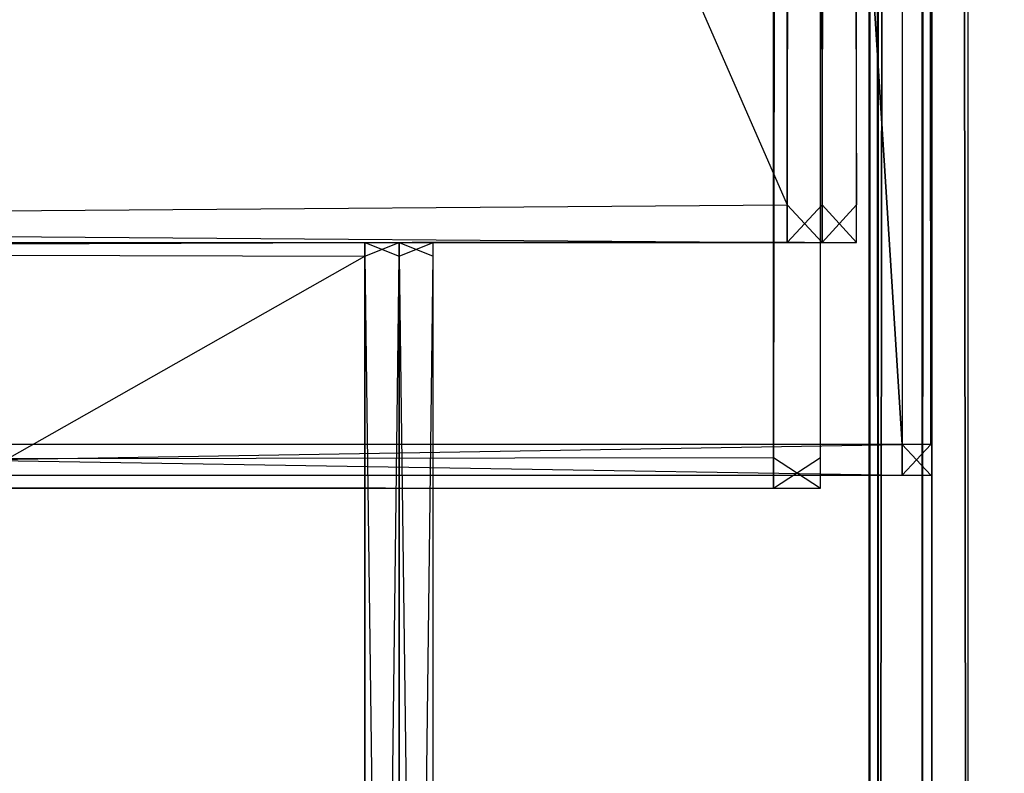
# Model space of a CAD drawing. Extents: x 0 to 0.418, y -0.27 to 0.
# Tile 101 of 129: x 0.402 to 0.41, y -0.252 to -0.246. Entities that reach past the tile are written whole.
import ezdxf

# ---------------------------------------------------------------- set-up
doc = ezdxf.new("R2010")
doc.units = 0
for name, color, linetype in [('L10_KORPUS2_1___REPLACEMTFOREMP', 7, 'CONTINUOUS'), ('L11_KORPUS2_0___REPLACEMTFOREMP', 7, 'CONTINUOUS'), ('L14_KORPUS2_1___REPLACEMTFOREMP', 7, 'CONTINUOUS'), ('L15_KORPUS2_0___REPLACEMTFOREMP', 7, 'CONTINUOUS'), ('L16_KORPUS1_5___REPLACEMTFOREMP', 7, 'CONTINUOUS'), ('L20_KORPUS1_1___REPLACEMTFOREMP', 7, 'CONTINUOUS'), ('L21_KORPUS1_0___REPLACEMTFOREMP', 7, 'CONTINUOUS'), ('L3_REGALELEMENT_0___REPLACEMTFO', 7, 'CONTINUOUS')]:
    doc.layers.add(name, color=color, linetype=linetype)

msp = doc.modelspace()

# ---------------------------------------------------------------- linework, layer by layer
at = {"layer": 'L10_KORPUS2_1___REPLACEMTFOREMP', "color": 250}
for points, invisible_edges in [([(0.409364, -0.249404, 1.509112), (0.394446, -0.013441, 1.509112), (0.394446, -0.249404, 1.509112), (0.409364, -0.249404, 1.509112)], 13), ([(0.394446, -0.013441, 1.509112), (0.409364, -0.249404, 1.509112), (0.409364, -0.013441, 1.509112), (0.394446, -0.013441, 1.509112)], 14), ([(0.394446, -0.013441, 0.927231), (0.409364, -0.249404, 0.927231), (0.394446, -0.249404, 0.927231), (0.394446, -0.013441, 0.927231)], 13), ([(0.409364, -0.249404, 0.927231), (0.394446, -0.013441, 0.927231), (0.409364, -0.013441, 0.927231), (0.409364, -0.249404, 0.927231)], 14), ([(0.409592, -0.249404, 1.509112), (0.409364, -0.013441, 1.509112), (0.409364, -0.249404, 1.509112), (0.409592, -0.249404, 1.509112)], 13), ([(0.409364, -0.013441, 1.509112), (0.409592, -0.249404, 1.509112), (0.409592, -0.013441, 1.509112), (0.409364, -0.013441, 1.509112)], 14), ([(0.409364, -0.013441, 0.927231), (0.409592, -0.249404, 0.927231), (0.409364, -0.249404, 0.927231), (0.409364, -0.013441, 0.927231)], 13), ([(0.409592, -0.249404, 0.927231), (0.409364, -0.013441, 0.927231), (0.409592, -0.013441, 0.927231), (0.409592, -0.249404, 0.927231)], 14), ([(0.409364, -0.249648, 1.509112), (0.394446, -0.249404, 1.509112), (0.394446, -0.249648, 1.509112), (0.409364, -0.249648, 1.509112)], 13), ([(0.394446, -0.249404, 1.509112), (0.409364, -0.249648, 1.509112), (0.409364, -0.249404, 1.509112), (0.394446, -0.249404, 1.509112)], 14), ([(0.409364, -0.249404, 0.927231), (0.394446, -0.249648, 0.927231), (0.394446, -0.249404, 0.927231), (0.409364, -0.249404, 0.927231)], 13), ([(0.394446, -0.249648, 0.927231), (0.409364, -0.249404, 0.927231), (0.409364, -0.249648, 0.927231), (0.394446, -0.249648, 0.927231)], 14), ([(0.409592, -0.249648, 1.509112), (0.409364, -0.249404, 1.509112), (0.409364, -0.249648, 1.509112), (0.409592, -0.249648, 1.509112)], 13), ([(0.409364, -0.249404, 1.509112), (0.409592, -0.249648, 1.509112), (0.409592, -0.249404, 1.509112), (0.409364, -0.249404, 1.509112)], 14), ([(0.409592, -0.249404, 0.927231), (0.409364, -0.249648, 0.927231), (0.409364, -0.249404, 0.927231), (0.409592, -0.249404, 0.927231)], 13), ([(0.409364, -0.249648, 0.927231), (0.409592, -0.249404, 0.927231), (0.409592, -0.249648, 0.927231), (0.409364, -0.249648, 0.927231)], 14), ([(0.409364, -0.249648, 1.509112), (0.394446, -0.249648, 1.50874), (0.409364, -0.249648, 1.50874), (0.409364, -0.249648, 1.509112)], 13), ([(0.394446, -0.249648, 1.50874), (0.409364, -0.249648, 1.509112), (0.394446, -0.249648, 1.509112), (0.394446, -0.249648, 1.50874)], 14), ([(0.409364, -0.249648, 1.50874), (0.394446, -0.249648, 0.927668), (0.409364, -0.249648, 0.927668), (0.409364, -0.249648, 1.50874)], 13), ([(0.394446, -0.249648, 0.927668), (0.409364, -0.249648, 1.50874), (0.394446, -0.249648, 1.50874), (0.394446, -0.249648, 0.927668)], 14), ([(0.409364, -0.249648, 0.927668), (0.394446, -0.249648, 0.927231), (0.409364, -0.249648, 0.927231), (0.409364, -0.249648, 0.927668)], 13), ([(0.394446, -0.249648, 0.927231), (0.409364, -0.249648, 0.927668), (0.394446, -0.249648, 0.927668), (0.394446, -0.249648, 0.927231)], 14), ([(0.409592, -0.249648, 1.509112), (0.409364, -0.249648, 1.50874), (0.409592, -0.249648, 1.50874), (0.409592, -0.249648, 1.509112)], 13), ([(0.409364, -0.249648, 1.50874), (0.409592, -0.249648, 1.509112), (0.409364, -0.249648, 1.509112), (0.409364, -0.249648, 1.50874)], 14), ([(0.409592, -0.249648, 1.50874), (0.409364, -0.249648, 0.927668), (0.409592, -0.249648, 0.927668), (0.409592, -0.249648, 1.50874)], 13), ([(0.409364, -0.249648, 0.927668), (0.409592, -0.249648, 1.50874), (0.409364, -0.249648, 1.50874), (0.409364, -0.249648, 0.927668)], 14), ([(0.409592, -0.249648, 0.927668), (0.409364, -0.249648, 0.927231), (0.409592, -0.249648, 0.927231), (0.409592, -0.249648, 0.927668)], 13), ([(0.409364, -0.249648, 0.927231), (0.409592, -0.249648, 0.927668), (0.409364, -0.249648, 0.927668), (0.409364, -0.249648, 0.927231)], 14)]:
    msp.add_3dface(points, dxfattribs=dict(at, invisible_edges=invisible_edges))
at = {"layer": 'L11_KORPUS2_0___REPLACEMTFOREMP', "color": 250}
for points, invisible_edges in [([(0.408342, -0.000848, 0.927761), (0.209002, -0.249508, 0.927761), (0.209002, -0.000848, 0.927761), (0.408342, -0.000848, 0.927761)], 13), ([(0.209002, -0.249508, 0.927761), (0.408342, -0.000848, 0.927761), (0.408342, -0.249508, 0.927761), (0.209002, -0.249508, 0.927761)], 14), ([(0.209002, -0.249508, 0.943137), (0.408342, -0.000848, 0.943137), (0.209002, -0.000848, 0.943137), (0.209002, -0.249508, 0.943137)], 13), ([(0.408342, -0.000848, 0.943137), (0.209002, -0.249508, 0.943137), (0.408342, -0.249508, 0.943137), (0.408342, -0.000848, 0.943137)], 14), ([(0.408714, -0.000848, 0.927761), (0.408342, -0.249508, 0.927761), (0.408342, -0.000848, 0.927761), (0.408714, -0.000848, 0.927761)], 13), ([(0.408342, -0.249508, 0.927761), (0.408714, -0.000848, 0.927761), (0.408714, -0.249508, 0.927761), (0.408342, -0.249508, 0.927761)], 14), ([(0.408342, -0.249508, 0.943137), (0.408714, -0.000848, 0.943137), (0.408342, -0.000848, 0.943137), (0.408342, -0.249508, 0.943137)], 13), ([(0.408714, -0.000848, 0.943137), (0.408342, -0.249508, 0.943137), (0.408714, -0.249508, 0.943137), (0.408714, -0.000848, 0.943137)], 14), ([(0.408714, -0.000848, 0.927761), (0.408714, -0.249508, 0.927907), (0.408714, -0.249508, 0.927761), (0.408714, -0.000848, 0.927761)], 13), ([(0.408714, -0.249508, 0.927907), (0.408714, -0.000848, 0.927761), (0.408714, -0.000848, 0.927907), (0.408714, -0.249508, 0.927907)], 14), ([(0.408714, -0.000848, 0.927907), (0.408714, -0.249508, 0.942908), (0.408714, -0.249508, 0.927907), (0.408714, -0.000848, 0.927907)], 13), ([(0.408714, -0.249508, 0.942908), (0.408714, -0.000848, 0.927907), (0.408714, -0.000848, 0.942908), (0.408714, -0.249508, 0.942908)], 14), ([(0.408714, -0.000848, 0.942908), (0.408714, -0.249508, 0.943137), (0.408714, -0.249508, 0.942908), (0.408714, -0.000848, 0.942908)], 13), ([(0.408714, -0.249508, 0.943137), (0.408714, -0.000848, 0.942908), (0.408714, -0.000848, 0.943137), (0.408714, -0.249508, 0.943137)], 14), ([(0.408342, -0.249752, 0.943137), (0.209002, -0.249508, 0.943137), (0.209002, -0.249752, 0.943137), (0.408342, -0.249752, 0.943137)], 13), ([(0.209002, -0.249508, 0.943137), (0.408342, -0.249752, 0.943137), (0.408342, -0.249508, 0.943137), (0.209002, -0.249508, 0.943137)], 14), ([(0.408342, -0.249508, 0.927761), (0.209002, -0.249752, 0.927761), (0.209002, -0.249508, 0.927761), (0.408342, -0.249508, 0.927761)], 13), ([(0.209002, -0.249752, 0.927761), (0.408342, -0.249508, 0.927761), (0.408342, -0.249752, 0.927761), (0.209002, -0.249752, 0.927761)], 14), ([(0.408714, -0.249752, 0.943137), (0.408342, -0.249508, 0.943137), (0.408342, -0.249752, 0.943137), (0.408714, -0.249752, 0.943137)], 13), ([(0.408342, -0.249508, 0.943137), (0.408714, -0.249752, 0.943137), (0.408714, -0.249508, 0.943137), (0.408342, -0.249508, 0.943137)], 14), ([(0.408714, -0.249508, 0.927761), (0.408342, -0.249752, 0.927761), (0.408342, -0.249508, 0.927761), (0.408714, -0.249508, 0.927761)], 13), ([(0.408342, -0.249752, 0.927761), (0.408714, -0.249508, 0.927761), (0.408714, -0.249752, 0.927761), (0.408342, -0.249752, 0.927761)], 14), ([(0.408714, -0.249508, 0.942908), (0.408714, -0.249752, 0.943137), (0.408714, -0.249752, 0.942908), (0.408714, -0.249508, 0.942908)], 13), ([(0.408714, -0.249752, 0.943137), (0.408714, -0.249508, 0.942908), (0.408714, -0.249508, 0.943137), (0.408714, -0.249752, 0.943137)], 14), ([(0.408714, -0.249508, 0.927907), (0.408714, -0.249752, 0.942908), (0.408714, -0.249752, 0.927907), (0.408714, -0.249508, 0.927907)], 13), ([(0.408714, -0.249752, 0.942908), (0.408714, -0.249508, 0.927907), (0.408714, -0.249508, 0.942908), (0.408714, -0.249752, 0.942908)], 14), ([(0.408714, -0.249508, 0.927761), (0.408714, -0.249752, 0.927907), (0.408714, -0.249752, 0.927761), (0.408714, -0.249508, 0.927761)], 13), ([(0.408714, -0.249752, 0.927907), (0.408714, -0.249508, 0.927761), (0.408714, -0.249508, 0.927907), (0.408714, -0.249752, 0.927907)], 14), ([(0.408342, -0.249752, 0.942908), (0.209002, -0.249752, 0.927907), (0.408342, -0.249752, 0.927907), (0.408342, -0.249752, 0.942908)], 13), ([(0.209002, -0.249752, 0.927907), (0.408342, -0.249752, 0.942908), (0.209002, -0.249752, 0.942908), (0.209002, -0.249752, 0.927907)], 14), ([(0.408342, -0.249752, 0.927907), (0.209002, -0.249752, 0.927761), (0.408342, -0.249752, 0.927761), (0.408342, -0.249752, 0.927907)], 13), ([(0.209002, -0.249752, 0.927761), (0.408342, -0.249752, 0.927907), (0.209002, -0.249752, 0.927907), (0.209002, -0.249752, 0.927761)], 14), ([(0.408342, -0.249752, 0.943137), (0.209002, -0.249752, 0.942908), (0.408342, -0.249752, 0.942908), (0.408342, -0.249752, 0.943137)], 13), ([(0.209002, -0.249752, 0.942908), (0.408342, -0.249752, 0.943137), (0.209002, -0.249752, 0.943137), (0.209002, -0.249752, 0.942908)], 14), ([(0.408714, -0.249752, 0.942908), (0.408342, -0.249752, 0.927907), (0.408714, -0.249752, 0.927907), (0.408714, -0.249752, 0.942908)], 13), ([(0.408342, -0.249752, 0.927907), (0.408714, -0.249752, 0.942908), (0.408342, -0.249752, 0.942908), (0.408342, -0.249752, 0.927907)], 14), ([(0.408714, -0.249752, 0.927907), (0.408342, -0.249752, 0.927761), (0.408714, -0.249752, 0.927761), (0.408714, -0.249752, 0.927907)], 13), ([(0.408342, -0.249752, 0.927761), (0.408714, -0.249752, 0.927907), (0.408342, -0.249752, 0.927907), (0.408342, -0.249752, 0.927761)], 14), ([(0.408714, -0.249752, 0.943137), (0.408342, -0.249752, 0.942908), (0.408714, -0.249752, 0.942908), (0.408714, -0.249752, 0.943137)], 13), ([(0.408342, -0.249752, 0.942908), (0.408714, -0.249752, 0.943137), (0.408342, -0.249752, 0.943137), (0.408342, -0.249752, 0.942908)], 14)]:
    msp.add_3dface(points, dxfattribs=dict(at, invisible_edges=invisible_edges))
at = {"layer": 'L14_KORPUS2_1___REPLACEMTFOREMP', "color": 250}
for points, invisible_edges in [([(0.409364, -0.249404, 0.587652), (0.394446, -0.013441, 0.587652), (0.394446, -0.249404, 0.587652), (0.409364, -0.249404, 0.587652)], 13), ([(0.394446, -0.013441, 0.587652), (0.409364, -0.249404, 0.587652), (0.409364, -0.013441, 0.587652), (0.394446, -0.013441, 0.587652)], 14), ([(0.394446, -0.013441, 0.005771), (0.409364, -0.249404, 0.005771), (0.394446, -0.249404, 0.005771), (0.394446, -0.013441, 0.005771)], 13), ([(0.409364, -0.249404, 0.005771), (0.394446, -0.013441, 0.005771), (0.409364, -0.013441, 0.005771), (0.409364, -0.249404, 0.005771)], 14), ([(0.409592, -0.249404, 0.587652), (0.409364, -0.013441, 0.587652), (0.409364, -0.249404, 0.587652), (0.409592, -0.249404, 0.587652)], 13), ([(0.409364, -0.013441, 0.587652), (0.409592, -0.249404, 0.587652), (0.409592, -0.013441, 0.587652), (0.409364, -0.013441, 0.587652)], 14), ([(0.409364, -0.013441, 0.005771), (0.409592, -0.249404, 0.005771), (0.409364, -0.249404, 0.005771), (0.409364, -0.013441, 0.005771)], 13), ([(0.409592, -0.249404, 0.005771), (0.409364, -0.013441, 0.005771), (0.409592, -0.013441, 0.005771), (0.409592, -0.249404, 0.005771)], 14), ([(0.409364, -0.249648, 0.587652), (0.394446, -0.249404, 0.587652), (0.394446, -0.249648, 0.587652), (0.409364, -0.249648, 0.587652)], 13), ([(0.394446, -0.249404, 0.587652), (0.409364, -0.249648, 0.587652), (0.409364, -0.249404, 0.587652), (0.394446, -0.249404, 0.587652)], 14), ([(0.409364, -0.249404, 0.005771), (0.394446, -0.249648, 0.005771), (0.394446, -0.249404, 0.005771), (0.409364, -0.249404, 0.005771)], 13), ([(0.394446, -0.249648, 0.005771), (0.409364, -0.249404, 0.005771), (0.409364, -0.249648, 0.005771), (0.394446, -0.249648, 0.005771)], 14), ([(0.409592, -0.249648, 0.587652), (0.409364, -0.249404, 0.587652), (0.409364, -0.249648, 0.587652), (0.409592, -0.249648, 0.587652)], 13), ([(0.409364, -0.249404, 0.587652), (0.409592, -0.249648, 0.587652), (0.409592, -0.249404, 0.587652), (0.409364, -0.249404, 0.587652)], 14), ([(0.409592, -0.249404, 0.005771), (0.409364, -0.249648, 0.005771), (0.409364, -0.249404, 0.005771), (0.409592, -0.249404, 0.005771)], 13), ([(0.409364, -0.249648, 0.005771), (0.409592, -0.249404, 0.005771), (0.409592, -0.249648, 0.005771), (0.409364, -0.249648, 0.005771)], 14), ([(0.409364, -0.249648, 0.587652), (0.394446, -0.249648, 0.58728), (0.409364, -0.249648, 0.58728), (0.409364, -0.249648, 0.587652)], 13), ([(0.394446, -0.249648, 0.58728), (0.409364, -0.249648, 0.587652), (0.394446, -0.249648, 0.587652), (0.394446, -0.249648, 0.58728)], 14), ([(0.409364, -0.249648, 0.58728), (0.394446, -0.249648, 0.006208), (0.409364, -0.249648, 0.006208), (0.409364, -0.249648, 0.58728)], 13), ([(0.394446, -0.249648, 0.006208), (0.409364, -0.249648, 0.58728), (0.394446, -0.249648, 0.58728), (0.394446, -0.249648, 0.006208)], 14), ([(0.409364, -0.249648, 0.006208), (0.394446, -0.249648, 0.005771), (0.409364, -0.249648, 0.005771), (0.409364, -0.249648, 0.006208)], 13), ([(0.394446, -0.249648, 0.005771), (0.409364, -0.249648, 0.006208), (0.394446, -0.249648, 0.006208), (0.394446, -0.249648, 0.005771)], 14), ([(0.409592, -0.249648, 0.587652), (0.409364, -0.249648, 0.58728), (0.409592, -0.249648, 0.58728), (0.409592, -0.249648, 0.587652)], 13), ([(0.409364, -0.249648, 0.58728), (0.409592, -0.249648, 0.587652), (0.409364, -0.249648, 0.587652), (0.409364, -0.249648, 0.58728)], 14), ([(0.409592, -0.249648, 0.58728), (0.409364, -0.249648, 0.006208), (0.409592, -0.249648, 0.006208), (0.409592, -0.249648, 0.58728)], 13), ([(0.409364, -0.249648, 0.006208), (0.409592, -0.249648, 0.58728), (0.409364, -0.249648, 0.58728), (0.409364, -0.249648, 0.006208)], 14), ([(0.409592, -0.249648, 0.006208), (0.409364, -0.249648, 0.005771), (0.409592, -0.249648, 0.005771), (0.409592, -0.249648, 0.006208)], 13), ([(0.409364, -0.249648, 0.005771), (0.409592, -0.249648, 0.006208), (0.409364, -0.249648, 0.006208), (0.409364, -0.249648, 0.005771)], 14)]:
    msp.add_3dface(points, dxfattribs=dict(at, invisible_edges=invisible_edges))
at = {"layer": 'L15_KORPUS2_0___REPLACEMTFOREMP', "color": 250}
for points, invisible_edges in [([(0.408342, -0.000848, 0.006301), (0.209002, -0.249508, 0.006301), (0.209002, -0.000848, 0.006301), (0.408342, -0.000848, 0.006301)], 13), ([(0.209002, -0.249508, 0.006301), (0.408342, -0.000848, 0.006301), (0.408342, -0.249508, 0.006301), (0.209002, -0.249508, 0.006301)], 14), ([(0.209002, -0.249508, 0.021677), (0.408342, -0.000848, 0.021677), (0.209002, -0.000848, 0.021677), (0.209002, -0.249508, 0.021677)], 13), ([(0.408342, -0.000848, 0.021677), (0.209002, -0.249508, 0.021677), (0.408342, -0.249508, 0.021677), (0.408342, -0.000848, 0.021677)], 14), ([(0.408714, -0.000848, 0.006301), (0.408342, -0.249508, 0.006301), (0.408342, -0.000848, 0.006301), (0.408714, -0.000848, 0.006301)], 13), ([(0.408342, -0.249508, 0.006301), (0.408714, -0.000848, 0.006301), (0.408714, -0.249508, 0.006301), (0.408342, -0.249508, 0.006301)], 14), ([(0.408342, -0.249508, 0.021677), (0.408714, -0.000848, 0.021677), (0.408342, -0.000848, 0.021677), (0.408342, -0.249508, 0.021677)], 13), ([(0.408714, -0.000848, 0.021677), (0.408342, -0.249508, 0.021677), (0.408714, -0.249508, 0.021677), (0.408714, -0.000848, 0.021677)], 14), ([(0.408714, -0.000848, 0.006301), (0.408714, -0.249508, 0.006447), (0.408714, -0.249508, 0.006301), (0.408714, -0.000848, 0.006301)], 13), ([(0.408714, -0.249508, 0.006447), (0.408714, -0.000848, 0.006301), (0.408714, -0.000848, 0.006447), (0.408714, -0.249508, 0.006447)], 14), ([(0.408714, -0.000848, 0.006447), (0.408714, -0.249508, 0.021448), (0.408714, -0.249508, 0.006447), (0.408714, -0.000848, 0.006447)], 13), ([(0.408714, -0.249508, 0.021448), (0.408714, -0.000848, 0.006447), (0.408714, -0.000848, 0.021448), (0.408714, -0.249508, 0.021448)], 14), ([(0.408714, -0.000848, 0.021448), (0.408714, -0.249508, 0.021677), (0.408714, -0.249508, 0.021448), (0.408714, -0.000848, 0.021448)], 13), ([(0.408714, -0.249508, 0.021677), (0.408714, -0.000848, 0.021448), (0.408714, -0.000848, 0.021677), (0.408714, -0.249508, 0.021677)], 14), ([(0.408342, -0.249752, 0.021677), (0.209002, -0.249508, 0.021677), (0.209002, -0.249752, 0.021677), (0.408342, -0.249752, 0.021677)], 13), ([(0.209002, -0.249508, 0.021677), (0.408342, -0.249752, 0.021677), (0.408342, -0.249508, 0.021677), (0.209002, -0.249508, 0.021677)], 14), ([(0.408342, -0.249508, 0.006301), (0.209002, -0.249752, 0.006301), (0.209002, -0.249508, 0.006301), (0.408342, -0.249508, 0.006301)], 13), ([(0.209002, -0.249752, 0.006301), (0.408342, -0.249508, 0.006301), (0.408342, -0.249752, 0.006301), (0.209002, -0.249752, 0.006301)], 14), ([(0.408714, -0.249752, 0.021677), (0.408342, -0.249508, 0.021677), (0.408342, -0.249752, 0.021677), (0.408714, -0.249752, 0.021677)], 13), ([(0.408342, -0.249508, 0.021677), (0.408714, -0.249752, 0.021677), (0.408714, -0.249508, 0.021677), (0.408342, -0.249508, 0.021677)], 14), ([(0.408714, -0.249508, 0.006301), (0.408342, -0.249752, 0.006301), (0.408342, -0.249508, 0.006301), (0.408714, -0.249508, 0.006301)], 13), ([(0.408342, -0.249752, 0.006301), (0.408714, -0.249508, 0.006301), (0.408714, -0.249752, 0.006301), (0.408342, -0.249752, 0.006301)], 14), ([(0.408714, -0.249508, 0.021448), (0.408714, -0.249752, 0.021677), (0.408714, -0.249752, 0.021448), (0.408714, -0.249508, 0.021448)], 13), ([(0.408714, -0.249752, 0.021677), (0.408714, -0.249508, 0.021448), (0.408714, -0.249508, 0.021677), (0.408714, -0.249752, 0.021677)], 14), ([(0.408714, -0.249508, 0.006447), (0.408714, -0.249752, 0.021448), (0.408714, -0.249752, 0.006447), (0.408714, -0.249508, 0.006447)], 13), ([(0.408714, -0.249752, 0.021448), (0.408714, -0.249508, 0.006447), (0.408714, -0.249508, 0.021448), (0.408714, -0.249752, 0.021448)], 14), ([(0.408714, -0.249508, 0.006301), (0.408714, -0.249752, 0.006447), (0.408714, -0.249752, 0.006301), (0.408714, -0.249508, 0.006301)], 13), ([(0.408714, -0.249752, 0.006447), (0.408714, -0.249508, 0.006301), (0.408714, -0.249508, 0.006447), (0.408714, -0.249752, 0.006447)], 14), ([(0.408342, -0.249752, 0.021448), (0.209002, -0.249752, 0.006447), (0.408342, -0.249752, 0.006447), (0.408342, -0.249752, 0.021448)], 13), ([(0.209002, -0.249752, 0.006447), (0.408342, -0.249752, 0.021448), (0.209002, -0.249752, 0.021448), (0.209002, -0.249752, 0.006447)], 14), ([(0.408342, -0.249752, 0.006447), (0.209002, -0.249752, 0.006301), (0.408342, -0.249752, 0.006301), (0.408342, -0.249752, 0.006447)], 13), ([(0.209002, -0.249752, 0.006301), (0.408342, -0.249752, 0.006447), (0.209002, -0.249752, 0.006447), (0.209002, -0.249752, 0.006301)], 14), ([(0.408342, -0.249752, 0.021677), (0.209002, -0.249752, 0.021448), (0.408342, -0.249752, 0.021448), (0.408342, -0.249752, 0.021677)], 13), ([(0.209002, -0.249752, 0.021448), (0.408342, -0.249752, 0.021677), (0.209002, -0.249752, 0.021677), (0.209002, -0.249752, 0.021448)], 14), ([(0.408714, -0.249752, 0.021448), (0.408342, -0.249752, 0.006447), (0.408714, -0.249752, 0.006447), (0.408714, -0.249752, 0.021448)], 13), ([(0.408342, -0.249752, 0.006447), (0.408714, -0.249752, 0.021448), (0.408342, -0.249752, 0.021448), (0.408342, -0.249752, 0.006447)], 14), ([(0.408714, -0.249752, 0.006447), (0.408342, -0.249752, 0.006301), (0.408714, -0.249752, 0.006301), (0.408714, -0.249752, 0.006447)], 13), ([(0.408342, -0.249752, 0.006301), (0.408714, -0.249752, 0.006447), (0.408342, -0.249752, 0.006447), (0.408342, -0.249752, 0.006301)], 14), ([(0.408714, -0.249752, 0.021677), (0.408342, -0.249752, 0.021448), (0.408714, -0.249752, 0.021448), (0.408714, -0.249752, 0.021677)], 13), ([(0.408342, -0.249752, 0.021448), (0.408714, -0.249752, 0.021677), (0.408342, -0.249752, 0.021677), (0.408342, -0.249752, 0.021448)], 14)]:
    msp.add_3dface(points, dxfattribs=dict(at, invisible_edges=invisible_edges))
at = {"layer": 'L16_KORPUS1_5___REPLACEMTFOREMP', "color": 8}
for points, invisible_edges in [([(0.409885, -0.005843, 1.509109), (0.417254, -0.269359, 1.509109), (0.417254, -0.00224, 1.509109), (0.409885, -0.005843, 1.509109)], 14), ([(0.417254, -0.269312, 0.006606), (0.409885, -0.005897, 0.006606), (0.417254, -0.002294, 0.006606), (0.417254, -0.269312, 0.006606)], 14), ([(0.409521, -0.005876, 1.509029), (0.409601, -0.269359, 1.509109), (0.409601, -0.005843, 1.509109), (0.409521, -0.005876, 1.509029)], 14), ([(0.409885, -0.269359, 1.509109), (0.409601, -0.005843, 1.509109), (0.409601, -0.269359, 1.509109), (0.409885, -0.269359, 1.509109)], 13), ([(0.409601, -0.005843, 1.509109), (0.409885, -0.269359, 1.509109), (0.409885, -0.005843, 1.509109), (0.409601, -0.005843, 1.509109)], 14), ([(0.417254, -0.269359, 1.509109), (0.409885, -0.005843, 1.509109), (0.409885, -0.269359, 1.509109), (0.417254, -0.269359, 1.509109)], 13), ([(0.409521, -0.005876, 1.509029), (0.409172, -0.269182, 1.50868), (0.409521, -0.269326, 1.509029), (0.409521, -0.005876, 1.509029)], 13), ([(0.409172, -0.269182, 1.50868), (0.409521, -0.005876, 1.509029), (0.409172, -0.00602, 1.50868), (0.409172, -0.269182, 1.50868)], 14), ([(0.409172, -0.269134, 0.007035), (0.409521, -0.00593, 0.006686), (0.409521, -0.269279, 0.006686), (0.409172, -0.269134, 0.007035)], 13), ([(0.409521, -0.00593, 0.006686), (0.409172, -0.269134, 0.007035), (0.409172, -0.006074, 0.007035), (0.409521, -0.00593, 0.006686)], 14), ([(0.409601, -0.269359, 1.509109), (0.409521, -0.005876, 1.509029), (0.409521, -0.269326, 1.509029), (0.409601, -0.269359, 1.509109)], 13), ([(0.409521, -0.269279, 0.006686), (0.409601, -0.005897, 0.006606), (0.409601, -0.269312, 0.006606), (0.409521, -0.269279, 0.006686)], 13), ([(0.409601, -0.005897, 0.006606), (0.409521, -0.269279, 0.006686), (0.409521, -0.00593, 0.006686), (0.409601, -0.005897, 0.006606)], 14), ([(0.409601, -0.005897, 0.006606), (0.409885, -0.269312, 0.006606), (0.409601, -0.269312, 0.006606), (0.409601, -0.005897, 0.006606)], 13), ([(0.409885, -0.269312, 0.006606), (0.409601, -0.005897, 0.006606), (0.409885, -0.005897, 0.006606), (0.409885, -0.269312, 0.006606)], 14), ([(0.409885, -0.005897, 0.006606), (0.417254, -0.269312, 0.006606), (0.409885, -0.269312, 0.006606), (0.409885, -0.005897, 0.006606)], 13), ([(0.409101, -0.006049, 1.508609), (0.409172, -0.269182, 1.50868), (0.409172, -0.00602, 1.50868), (0.409101, -0.006049, 1.508609)], 14), ([(0.409172, -0.269182, 1.50868), (0.409101, -0.006049, 1.508609), (0.409101, -0.269153, 1.508609), (0.409172, -0.269182, 1.50868)], 13), ([(0.409101, -0.269153, 1.508609), (0.409101, -0.006049, 1.50839), (0.409101, -0.269153, 1.50839), (0.409101, -0.269153, 1.508609)], 13), ([(0.409101, -0.006049, 1.50839), (0.409101, -0.269153, 1.508609), (0.409101, -0.006049, 1.508609), (0.409101, -0.006049, 1.50839)], 14), ([(0.409101, -0.269105, 0.007325), (0.409101, -0.269153, 1.50839), (0.409101, -0.006049, 1.50839), (0.409101, -0.269105, 0.007325)], 13), ([(0.409101, -0.269105, 0.007325), (0.409101, -0.006049, 1.50839), (0.409101, -0.006104, 0.007325), (0.409101, -0.269105, 0.007325)], 10), ([(0.409101, -0.269105, 0.007106), (0.409172, -0.006074, 0.007035), (0.409172, -0.269134, 0.007035), (0.409101, -0.269105, 0.007106)], 13), ([(0.409172, -0.006074, 0.007035), (0.409101, -0.269105, 0.007106), (0.409101, -0.006104, 0.007106), (0.409172, -0.006074, 0.007035)], 14), ([(0.409101, -0.269105, 0.007325), (0.409101, -0.006104, 0.007106), (0.409101, -0.269105, 0.007106), (0.409101, -0.269105, 0.007325)], 13), ([(0.409101, -0.006104, 0.007106), (0.409101, -0.269105, 0.007325), (0.409101, -0.006104, 0.007325), (0.409101, -0.006104, 0.007106)], 14)]:
    msp.add_3dface(points, dxfattribs=dict(at, invisible_edges=invisible_edges))
at = {"layer": 'L20_KORPUS1_1___REPLACEMTFOREMP', "color": 8}
for points, invisible_edges in [([(0.417092, -0.000594), (0.209002, -0.26919), (0.209002, -0.000594), (0.417092, -0.000594)], 13), ([(0.209002, -0.26919), (0.417092, -0.000594), (0.417096, -0.26919), (0.209002, -0.26919)], 10), ([(0.209002, -0.269188, 0.007694), (0.417092, -0.000595, 0.007694), (0.209002, -0.000595, 0.007694), (0.209002, -0.269188, 0.007694)], 13), ([(0.417092, -0.000595, 0.007694), (0.209002, -0.269188, 0.007694), (0.417096, -0.269188, 0.007694), (0.417092, -0.000595, 0.007694)], 10)]:
    msp.add_3dface(points, dxfattribs=dict(at, invisible_edges=invisible_edges))
at = {"layer": 'L21_KORPUS1_0___REPLACEMTFOREMP', "color": 8}
for points, invisible_edges in [([(0.209002, -0.26919, 1.516), (0.417092, -0.000594, 1.516), (0.209002, -0.000594, 1.516), (0.209002, -0.26919, 1.516)], 13), ([(0.417092, -0.000594, 1.516), (0.209002, -0.26919, 1.516), (0.417096, -0.26919, 1.516), (0.417092, -0.000594, 1.516)], 10), ([(0.417092, -0.000595, 1.508306), (0.209002, -0.269188, 1.508306), (0.209002, -0.000595, 1.508306), (0.417092, -0.000595, 1.508306)], 13), ([(0.209002, -0.269188, 1.508306), (0.417092, -0.000595, 1.508306), (0.417096, -0.269188, 1.508306), (0.209002, -0.269188, 1.508306)], 10)]:
    msp.add_3dface(points, dxfattribs=dict(at, invisible_edges=invisible_edges))
at = {"layer": 'L3_REGALELEMENT_0___REPLACEMTFO', "color": 40}
for points, invisible_edges in [([(0.408449, -0.15966, 0.58825), (0.37007, -0.247497, 0.58825), (0.37007, -0.15966, 0.58825), (0.408449, -0.15966, 0.58825)], 13), ([(0.37007, -0.247497, 0.58825), (0.408449, -0.15966, 0.58825), (0.408449, -0.247497, 0.58825), (0.37007, -0.247497, 0.58825)], 14), ([(0.37007, -0.159688, 0.928212), (0.408449, -0.247497, 0.928212), (0.408449, -0.15966, 0.928212), (0.37007, -0.159688, 0.928212)], 14), ([(0.408449, -0.247497, 0.928212), (0.37007, -0.159688, 0.928212), (0.37007, -0.247497, 0.928212), (0.408449, -0.247497, 0.928212)], 13), ([(0.408728, -0.247497, 0.928212), (0.408449, -0.15966, 0.928212), (0.408449, -0.247497, 0.928212), (0.408728, -0.247497, 0.928212)], 13), ([(0.408449, -0.15966, 0.928212), (0.408728, -0.247497, 0.928212), (0.408728, -0.15966, 0.928212), (0.408449, -0.15966, 0.928212)], 14), ([(0.408728, -0.15966, 0.58825), (0.408449, -0.247497, 0.58825), (0.408449, -0.15966, 0.58825), (0.408728, -0.15966, 0.58825)], 13), ([(0.408449, -0.247497, 0.58825), (0.408728, -0.15966, 0.58825), (0.408728, -0.247497, 0.58825), (0.408449, -0.247497, 0.58825)], 14), ([(0.409002, -0.247497, 0.928212), (0.408728, -0.15966, 0.928212), (0.408728, -0.247497, 0.928212), (0.409002, -0.247497, 0.928212)], 13), ([(0.408728, -0.15966, 0.928212), (0.409002, -0.247497, 0.928212), (0.409002, -0.15966, 0.928212), (0.408728, -0.15966, 0.928212)], 14), ([(0.409002, -0.15966, 0.58825), (0.408728, -0.247497, 0.58825), (0.408728, -0.15966, 0.58825), (0.409002, -0.15966, 0.58825)], 13), ([(0.408728, -0.247497, 0.58825), (0.409002, -0.15966, 0.58825), (0.409002, -0.247497, 0.58825), (0.408728, -0.247497, 0.58825)], 14), ([(0.409002, -0.15966, 0.58825), (0.409002, -0.247497, 0.588606), (0.409002, -0.247497, 0.58825), (0.409002, -0.15966, 0.58825)], 13), ([(0.409002, -0.247497, 0.588606), (0.409002, -0.15966, 0.58825), (0.409002, -0.15966, 0.588606), (0.409002, -0.247497, 0.588606)], 14), ([(0.409002, -0.15966, 0.588606), (0.409002, -0.247497, 0.927976), (0.409002, -0.247497, 0.588606), (0.409002, -0.15966, 0.588606)], 13), ([(0.409002, -0.247497, 0.927976), (0.409002, -0.15966, 0.588606), (0.409002, -0.15966, 0.927976), (0.409002, -0.247497, 0.927976)], 14), ([(0.409002, -0.15966, 0.927976), (0.409002, -0.247497, 0.928212), (0.409002, -0.247497, 0.927976), (0.409002, -0.15966, 0.927976)], 13), ([(0.409002, -0.247497, 0.928212), (0.409002, -0.15966, 0.927976), (0.409002, -0.15966, 0.928212), (0.409002, -0.247497, 0.928212)], 14), ([(0.408449, -0.247497, 0.58825), (0.37007, -0.247798, 0.58825), (0.37007, -0.247497, 0.58825), (0.408449, -0.247497, 0.58825)], 13), ([(0.37007, -0.247798, 0.58825), (0.408449, -0.247497, 0.58825), (0.408449, -0.247798, 0.58825), (0.37007, -0.247798, 0.58825)], 14), ([(0.408449, -0.247798, 0.928212), (0.37007, -0.247497, 0.928212), (0.37007, -0.247798, 0.928212), (0.408449, -0.247798, 0.928212)], 13), ([(0.37007, -0.247497, 0.928212), (0.408449, -0.247798, 0.928212), (0.408449, -0.247497, 0.928212), (0.37007, -0.247497, 0.928212)], 14), ([(0.408728, -0.247497, 0.58825), (0.408449, -0.247798, 0.58825), (0.408449, -0.247497, 0.58825), (0.408728, -0.247497, 0.58825)], 13), ([(0.408449, -0.247798, 0.58825), (0.408728, -0.247497, 0.58825), (0.408728, -0.247798, 0.58825), (0.408449, -0.247798, 0.58825)], 14), ([(0.408728, -0.247798, 0.928212), (0.408449, -0.247497, 0.928212), (0.408449, -0.247798, 0.928212), (0.408728, -0.247798, 0.928212)], 13), ([(0.408449, -0.247497, 0.928212), (0.408728, -0.247798, 0.928212), (0.408728, -0.247497, 0.928212), (0.408449, -0.247497, 0.928212)], 14), ([(0.409002, -0.247497, 0.58825), (0.408728, -0.247798, 0.58825), (0.408728, -0.247497, 0.58825), (0.409002, -0.247497, 0.58825)], 13), ([(0.408728, -0.247798, 0.58825), (0.409002, -0.247497, 0.58825), (0.409002, -0.247798, 0.58825), (0.408728, -0.247798, 0.58825)], 14), ([(0.409002, -0.247798, 0.928212), (0.408728, -0.247497, 0.928212), (0.408728, -0.247798, 0.928212), (0.409002, -0.247798, 0.928212)], 13), ([(0.408728, -0.247497, 0.928212), (0.409002, -0.247798, 0.928212), (0.409002, -0.247497, 0.928212), (0.408728, -0.247497, 0.928212)], 14), ([(0.409002, -0.247497, 0.58825), (0.409002, -0.247798, 0.588606), (0.409002, -0.247798, 0.58825), (0.409002, -0.247497, 0.58825)], 13), ([(0.409002, -0.247798, 0.588606), (0.409002, -0.247497, 0.58825), (0.409002, -0.247497, 0.588606), (0.409002, -0.247798, 0.588606)], 14), ([(0.409002, -0.247497, 0.588606), (0.409002, -0.247798, 0.927976), (0.409002, -0.247798, 0.588606), (0.409002, -0.247497, 0.588606)], 13), ([(0.409002, -0.247798, 0.927976), (0.409002, -0.247497, 0.588606), (0.409002, -0.247497, 0.927976), (0.409002, -0.247798, 0.927976)], 14), ([(0.409002, -0.247497, 0.927976), (0.409002, -0.247798, 0.928212), (0.409002, -0.247798, 0.927976), (0.409002, -0.247497, 0.927976)], 13), ([(0.409002, -0.247798, 0.928212), (0.409002, -0.247497, 0.927976), (0.409002, -0.247497, 0.928212), (0.409002, -0.247798, 0.928212)], 14), ([(0.405093, -0.247798, 0.591738), (0.36736, -0.247906, 0.591738), (0.36736, -0.247798, 0.591738), (0.405093, -0.247798, 0.591738)], 13), ([(0.36736, -0.247906, 0.591738), (0.405093, -0.247798, 0.591738), (0.405093, -0.247906, 0.591738), (0.36736, -0.247906, 0.591738)], 14), ([(0.367441, -0.247798, 0.591633), (0.405093, -0.247798, 0.591738), (0.36736, -0.247798, 0.591738), (0.367441, -0.247798, 0.591633)], 14), ([(0.405093, -0.247906, 0.924859), (0.36736, -0.247798, 0.924859), (0.36736, -0.247906, 0.924859), (0.405093, -0.247906, 0.924859)], 13), ([(0.36736, -0.247798, 0.924859), (0.405093, -0.247906, 0.924859), (0.405093, -0.247798, 0.924859), (0.36736, -0.247798, 0.924859)], 14), ([(0.405194, -0.247798, 0.92496), (0.36736, -0.247798, 0.924859), (0.405093, -0.247798, 0.924859), (0.405194, -0.247798, 0.92496)], 13), ([(0.36736, -0.247798, 0.924859), (0.405194, -0.247798, 0.92496), (0.367441, -0.247798, 0.92496), (0.36736, -0.247798, 0.924859)], 14), ([(0.369957, -0.247798, 0.588396), (0.405194, -0.247798, 0.591633), (0.367441, -0.247798, 0.591633), (0.369957, -0.247798, 0.588396)], 14), ([(0.405093, -0.247798, 0.591738), (0.367441, -0.247798, 0.591633), (0.405194, -0.247798, 0.591633), (0.405093, -0.247798, 0.591738)], 13), ([(0.408308, -0.247798, 0.928071), (0.367441, -0.247798, 0.92496), (0.405194, -0.247798, 0.92496), (0.408308, -0.247798, 0.928071)], 13), ([(0.367441, -0.247798, 0.92496), (0.408308, -0.247798, 0.928071), (0.369957, -0.247798, 0.928071), (0.367441, -0.247798, 0.92496)], 14), ([(0.405194, -0.247798, 0.591633), (0.369957, -0.247798, 0.588396), (0.408308, -0.247798, 0.588396), (0.405194, -0.247798, 0.591633)], 13), ([(0.37007, -0.247798, 0.58825), (0.408308, -0.247798, 0.588396), (0.369957, -0.247798, 0.588396), (0.37007, -0.247798, 0.58825)], 14), ([(0.408449, -0.247798, 0.928212), (0.369957, -0.247798, 0.928071), (0.408308, -0.247798, 0.928071), (0.408449, -0.247798, 0.928212)], 13), ([(0.369957, -0.247798, 0.928071), (0.408449, -0.247798, 0.928212), (0.37007, -0.247798, 0.928212), (0.369957, -0.247798, 0.928071)], 14), ([(0.408308, -0.247798, 0.588396), (0.37007, -0.247798, 0.58825), (0.408449, -0.247798, 0.58825), (0.408308, -0.247798, 0.588396)], 13), ([(0.405367, -0.247906, 0.924859), (0.405093, -0.247798, 0.924859), (0.405093, -0.247906, 0.924859), (0.405367, -0.247906, 0.924859)], 13), ([(0.405093, -0.247798, 0.924859), (0.405367, -0.247906, 0.924859), (0.405367, -0.247798, 0.924859), (0.405093, -0.247798, 0.924859)], 14), ([(0.405367, -0.247798, 0.591738), (0.405093, -0.247906, 0.591738), (0.405093, -0.247798, 0.591738), (0.405367, -0.247798, 0.591738)], 13), ([(0.405093, -0.247906, 0.591738), (0.405367, -0.247798, 0.591738), (0.405367, -0.247906, 0.591738), (0.405093, -0.247906, 0.591738)], 14), ([(0.405194, -0.247798, 0.591633), (0.405367, -0.247798, 0.591738), (0.405093, -0.247798, 0.591738), (0.405194, -0.247798, 0.591633)], 14), ([(0.405468, -0.247798, 0.92496), (0.405093, -0.247798, 0.924859), (0.405367, -0.247798, 0.924859), (0.405468, -0.247798, 0.92496)], 13), ([(0.405093, -0.247798, 0.924859), (0.405468, -0.247798, 0.92496), (0.405194, -0.247798, 0.92496), (0.405093, -0.247798, 0.924859)], 14), ([(0.408587, -0.247798, 0.928071), (0.405194, -0.247798, 0.92496), (0.405468, -0.247798, 0.92496), (0.408587, -0.247798, 0.928071)], 13), ([(0.405194, -0.247798, 0.92496), (0.408587, -0.247798, 0.928071), (0.408308, -0.247798, 0.928071), (0.405194, -0.247798, 0.92496)], 14), ([(0.408308, -0.247798, 0.588396), (0.405468, -0.247798, 0.591633), (0.405194, -0.247798, 0.591633), (0.408308, -0.247798, 0.588396)], 14), ([(0.405367, -0.247798, 0.591738), (0.405194, -0.247798, 0.591633), (0.405468, -0.247798, 0.591633), (0.405367, -0.247798, 0.591738)], 13), ([(0.405637, -0.247906, 0.924859), (0.405367, -0.247798, 0.924859), (0.405367, -0.247906, 0.924859), (0.405637, -0.247906, 0.924859)], 13), ([(0.405367, -0.247798, 0.924859), (0.405637, -0.247906, 0.924859), (0.405637, -0.247798, 0.924859), (0.405367, -0.247798, 0.924859)], 14), ([(0.405637, -0.247798, 0.591738), (0.405367, -0.247906, 0.591738), (0.405367, -0.247798, 0.591738), (0.405637, -0.247798, 0.591738)], 13), ([(0.405367, -0.247906, 0.591738), (0.405637, -0.247798, 0.591738), (0.405637, -0.247906, 0.591738), (0.405367, -0.247906, 0.591738)], 14), ([(0.405468, -0.247798, 0.591633), (0.405637, -0.247798, 0.591738), (0.405367, -0.247798, 0.591738), (0.405468, -0.247798, 0.591633)], 14), ([(0.405738, -0.247798, 0.92496), (0.405367, -0.247798, 0.924859), (0.405637, -0.247798, 0.924859), (0.405738, -0.247798, 0.92496)], 13), ([(0.405367, -0.247798, 0.924859), (0.405738, -0.247798, 0.92496), (0.405468, -0.247798, 0.92496), (0.405367, -0.247798, 0.924859)], 14), ([(0.408861, -0.247798, 0.928071), (0.405468, -0.247798, 0.92496), (0.405738, -0.247798, 0.92496), (0.408861, -0.247798, 0.928071)], 13), ([(0.405468, -0.247798, 0.92496), (0.408861, -0.247798, 0.928071), (0.408587, -0.247798, 0.928071), (0.405468, -0.247798, 0.92496)], 14), ([(0.408587, -0.247798, 0.588396), (0.405738, -0.247798, 0.591633), (0.405468, -0.247798, 0.591633), (0.408587, -0.247798, 0.588396)], 14), ([(0.405468, -0.247798, 0.591633), (0.408308, -0.247798, 0.588396), (0.408587, -0.247798, 0.588396), (0.405468, -0.247798, 0.591633)], 13), ([(0.405637, -0.247798, 0.591738), (0.405468, -0.247798, 0.591633), (0.405738, -0.247798, 0.591633), (0.405637, -0.247798, 0.591738)], 13), ([(0.405738, -0.247798, 0.591982), (0.405637, -0.247798, 0.591738), (0.405738, -0.247798, 0.591633), (0.405738, -0.247798, 0.591982)], 13), ([(0.405637, -0.247798, 0.591738), (0.405738, -0.247798, 0.591982), (0.405637, -0.247798, 0.592087), (0.405637, -0.247798, 0.591738)], 14), ([(0.405738, -0.247798, 0.924729), (0.405637, -0.247798, 0.592087), (0.405738, -0.247798, 0.591982), (0.405738, -0.247798, 0.924729)], 13), ([(0.405637, -0.247798, 0.592087), (0.405738, -0.247798, 0.924729), (0.405637, -0.247798, 0.924628), (0.405637, -0.247798, 0.592087)], 14), ([(0.405738, -0.247798, 0.924729), (0.405637, -0.247798, 0.924859), (0.405637, -0.247798, 0.924628), (0.405738, -0.247798, 0.924729)], 13), ([(0.405637, -0.247798, 0.924859), (0.405738, -0.247798, 0.924729), (0.405738, -0.247798, 0.92496), (0.405637, -0.247798, 0.924859)], 14), ([(0.405637, -0.247798, 0.591738), (0.405637, -0.247906, 0.592087), (0.405637, -0.247906, 0.591738), (0.405637, -0.247798, 0.591738)], 13), ([(0.405637, -0.247906, 0.592087), (0.405637, -0.247798, 0.591738), (0.405637, -0.247798, 0.592087), (0.405637, -0.247906, 0.592087)], 14), ([(0.405637, -0.247798, 0.592087), (0.405637, -0.247906, 0.924628), (0.405637, -0.247906, 0.592087), (0.405637, -0.247798, 0.592087)], 13), ([(0.405637, -0.247906, 0.924628), (0.405637, -0.247798, 0.592087), (0.405637, -0.247798, 0.924628), (0.405637, -0.247906, 0.924628)], 14), ([(0.405637, -0.247798, 0.924628), (0.405637, -0.247906, 0.924859), (0.405637, -0.247906, 0.924628), (0.405637, -0.247798, 0.924628)], 13), ([(0.405637, -0.247906, 0.924859), (0.405637, -0.247798, 0.924628), (0.405637, -0.247798, 0.924859), (0.405637, -0.247906, 0.924859)], 14), ([(0.405738, -0.247798, 0.591633), (0.408587, -0.247798, 0.588396), (0.408861, -0.247798, 0.588396), (0.405738, -0.247798, 0.591633)], 13), ([(0.408861, -0.247798, 0.927835), (0.405738, -0.247798, 0.92496), (0.405738, -0.247798, 0.924729), (0.408861, -0.247798, 0.927835)], 13), ([(0.405738, -0.247798, 0.92496), (0.408861, -0.247798, 0.927835), (0.408861, -0.247798, 0.928071), (0.405738, -0.247798, 0.92496)], 14), ([(0.408861, -0.247798, 0.927835), (0.405738, -0.247798, 0.591982), (0.408861, -0.247798, 0.588752), (0.408861, -0.247798, 0.927835)], 13), ([(0.405738, -0.247798, 0.591982), (0.408861, -0.247798, 0.927835), (0.405738, -0.247798, 0.924729), (0.405738, -0.247798, 0.591982)], 14), ([(0.408861, -0.247798, 0.588752), (0.405738, -0.247798, 0.591633), (0.408861, -0.247798, 0.588396), (0.408861, -0.247798, 0.588752)], 13), ([(0.405738, -0.247798, 0.591633), (0.408861, -0.247798, 0.588752), (0.405738, -0.247798, 0.591982), (0.405738, -0.247798, 0.591633)], 14), ([(0.408728, -0.247798, 0.928212), (0.408308, -0.247798, 0.928071), (0.408587, -0.247798, 0.928071), (0.408728, -0.247798, 0.928212)], 13), ([(0.408308, -0.247798, 0.928071), (0.408728, -0.247798, 0.928212), (0.408449, -0.247798, 0.928212), (0.408308, -0.247798, 0.928071)], 14), ([(0.408449, -0.247798, 0.58825), (0.408587, -0.247798, 0.588396), (0.408308, -0.247798, 0.588396), (0.408449, -0.247798, 0.58825)], 14), ([(0.408587, -0.247798, 0.588396), (0.408449, -0.247798, 0.58825), (0.408728, -0.247798, 0.58825), (0.408587, -0.247798, 0.588396)], 13), ([(0.409002, -0.247798, 0.928212), (0.408587, -0.247798, 0.928071), (0.408861, -0.247798, 0.928071), (0.409002, -0.247798, 0.928212)], 13), ([(0.408587, -0.247798, 0.928071), (0.409002, -0.247798, 0.928212), (0.408728, -0.247798, 0.928212), (0.408587, -0.247798, 0.928071)], 14), ([(0.408728, -0.247798, 0.58825), (0.408861, -0.247798, 0.588396), (0.408587, -0.247798, 0.588396), (0.408728, -0.247798, 0.58825)], 14), ([(0.408861, -0.247798, 0.588396), (0.408728, -0.247798, 0.58825), (0.409002, -0.247798, 0.58825), (0.408861, -0.247798, 0.588396)], 13), ([(0.409002, -0.247798, 0.588606), (0.408861, -0.247798, 0.588396), (0.409002, -0.247798, 0.58825), (0.409002, -0.247798, 0.588606)], 13), ([(0.408861, -0.247798, 0.588396), (0.409002, -0.247798, 0.588606), (0.408861, -0.247798, 0.588752), (0.408861, -0.247798, 0.588396)], 14), ([(0.409002, -0.247798, 0.927976), (0.408861, -0.247798, 0.588752), (0.409002, -0.247798, 0.588606), (0.409002, -0.247798, 0.927976)], 13), ([(0.408861, -0.247798, 0.588752), (0.409002, -0.247798, 0.927976), (0.408861, -0.247798, 0.927835), (0.408861, -0.247798, 0.588752)], 14), ([(0.409002, -0.247798, 0.927976), (0.408861, -0.247798, 0.928071), (0.408861, -0.247798, 0.927835), (0.409002, -0.247798, 0.927976)], 13), ([(0.408861, -0.247798, 0.928071), (0.409002, -0.247798, 0.927976), (0.409002, -0.247798, 0.928212), (0.408861, -0.247798, 0.928071)], 14), ([(0.405093, -0.247906, 0.591738), (0.36736, -0.269314, 0.591738), (0.36736, -0.247906, 0.591738), (0.405093, -0.247906, 0.591738)], 13), ([(0.36736, -0.269314, 0.591738), (0.405093, -0.247906, 0.591738), (0.405093, -0.269314, 0.591738), (0.36736, -0.269314, 0.591738)], 14), ([(0.405093, -0.269314, 0.924859), (0.36736, -0.247906, 0.924859), (0.36736, -0.269314, 0.924859), (0.405093, -0.269314, 0.924859)], 13), ([(0.36736, -0.247906, 0.924859), (0.405093, -0.269314, 0.924859), (0.405093, -0.247906, 0.924859), (0.36736, -0.247906, 0.924859)], 14), ([(0.405367, -0.269314, 0.924859), (0.405093, -0.247906, 0.924859), (0.405093, -0.269314, 0.924859), (0.405367, -0.269314, 0.924859)], 13), ([(0.405093, -0.247906, 0.924859), (0.405367, -0.269314, 0.924859), (0.405367, -0.247906, 0.924859), (0.405093, -0.247906, 0.924859)], 14), ([(0.405367, -0.247906, 0.591738), (0.405093, -0.269314, 0.591738), (0.405093, -0.247906, 0.591738), (0.405367, -0.247906, 0.591738)], 13), ([(0.405093, -0.269314, 0.591738), (0.405367, -0.247906, 0.591738), (0.405367, -0.269314, 0.591738), (0.405093, -0.269314, 0.591738)], 14), ([(0.405637, -0.269314, 0.924859), (0.405367, -0.247906, 0.924859), (0.405367, -0.269314, 0.924859), (0.405637, -0.269314, 0.924859)], 13), ([(0.405367, -0.247906, 0.924859), (0.405637, -0.269314, 0.924859), (0.405637, -0.247906, 0.924859), (0.405367, -0.247906, 0.924859)], 14), ([(0.405637, -0.247906, 0.591738), (0.405367, -0.269314, 0.591738), (0.405367, -0.247906, 0.591738), (0.405637, -0.247906, 0.591738)], 13), ([(0.405367, -0.269314, 0.591738), (0.405637, -0.247906, 0.591738), (0.405637, -0.269314, 0.591738), (0.405367, -0.269314, 0.591738)], 14), ([(0.405637, -0.247906, 0.924628), (0.405637, -0.269314, 0.924859), (0.405637, -0.269314, 0.924628), (0.405637, -0.247906, 0.924628)], 13), ([(0.405637, -0.269314, 0.924859), (0.405637, -0.247906, 0.924628), (0.405637, -0.247906, 0.924859), (0.405637, -0.269314, 0.924859)], 14), ([(0.405637, -0.247906, 0.592087), (0.405637, -0.269314, 0.924628), (0.405637, -0.269314, 0.592087), (0.405637, -0.247906, 0.592087)], 13), ([(0.405637, -0.269314, 0.924628), (0.405637, -0.247906, 0.592087), (0.405637, -0.247906, 0.924628), (0.405637, -0.269314, 0.924628)], 14), ([(0.405637, -0.247906, 0.591738), (0.405637, -0.269314, 0.592087), (0.405637, -0.269314, 0.591738), (0.405637, -0.247906, 0.591738)], 13), ([(0.405637, -0.269314, 0.592087), (0.405637, -0.247906, 0.591738), (0.405637, -0.247906, 0.592087), (0.405637, -0.269314, 0.592087)], 14)]:
    msp.add_3dface(points, dxfattribs=dict(at, invisible_edges=invisible_edges))

doc.saveas('drawing.dxf')
